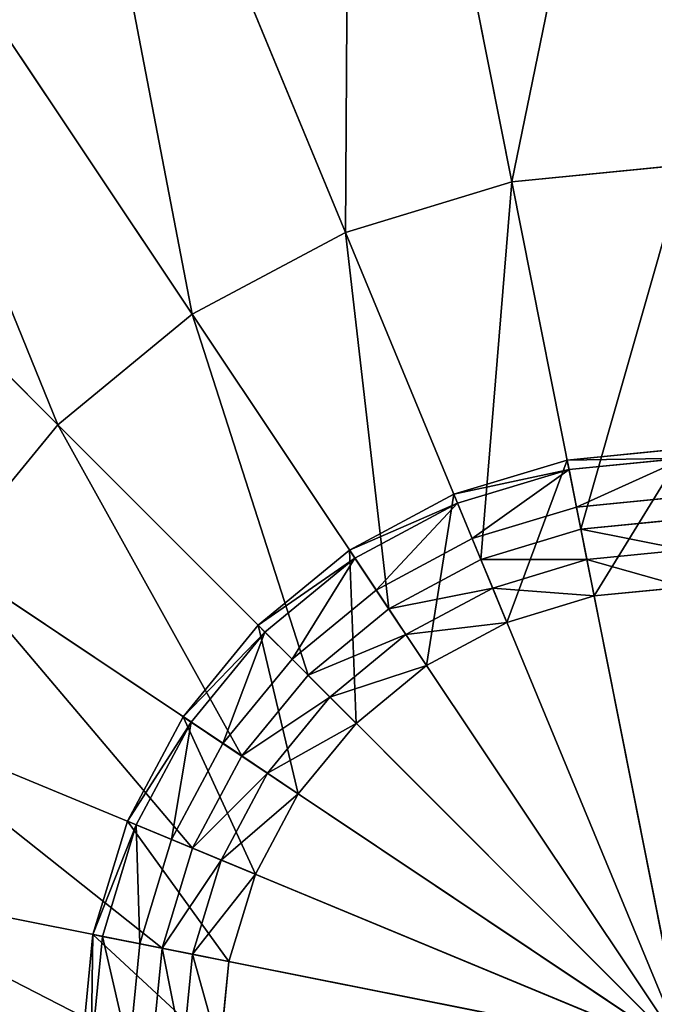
# Model space of a CAD drawing. Extents: x 0 to 35.8, y 0 to 27.5.
# Tile 236 of 256: x 28.3 to 29.2, y 9.1 to 10.6. Entities that reach past the tile are written whole.
import ezdxf

# ---------------------------------------------------------------- set-up
doc = ezdxf.new("R2010")
doc.units = 0
doc.header["$MEASUREMENT"] = 0
doc.layers.get('0').update_dxf_attribs({"color": 13, "linetype": 'CONTINUOUS'})
for name, color, linetype in [('GAS_ELEMENTS_1', 254, 'CONTINUOUS'), ('GAS_ELEMENTS_1_1', 250, 'CONTINUOUS'), ('RGM8058UC_-_BODY', 252, 'CONTINUOUS')]:
    doc.layers.add(name, color=color, linetype=linetype)

# ---------------------------------------------------------------- blocks, each defined once
blk = doc.blocks.new('RGM8658UC_TRADECAD_V06_DXF')
at = {"layer": 'GAS_ELEMENTS_1', "color": 0}
for p, q in [((28.9843, 10.3327, 6.7662), (29.0866, 9.8184, 6.7662)), ((28.9843, 10.3327, 6.7662), (29.0866, 9.8184, 6.7662)), ((28.7378, 10.2579, 6.7662), (28.9384, 9.7735, 6.7662)), ((28.7378, 10.2579, 6.7662), (28.9384, 9.7735, 6.7662)), ((28.5106, 10.1365, 6.7662), (28.8019, 9.7005, 6.7662)), ((28.5106, 10.1365, 6.7662), (28.8019, 9.7005, 6.7662)), ((28.3114, 9.973, 6.7662), (28.6822, 9.6023, 6.7662)), ((28.3114, 9.973, 6.7662), (28.6822, 9.6023, 6.7662)), ((29.0866, 9.8184, 6.7662), (29.2406, 9.8336, 6.7662)), ((29.0866, 9.8184, 6.7662), (29.2406, 9.8336, 6.7662)), ((28.9384, 9.7735, 6.7662), (29.0866, 9.8184, 6.7662)), ((28.9384, 9.7735, 6.7662), (29.0866, 9.8184, 6.7662)), ((29.0866, 9.8184, 6.7662), (29.0955, 9.7735, 6.8646)), ((29.0866, 9.8184, 6.7662), (29.0955, 9.7735, 6.8646)), ((29.0955, 9.7735, 6.8646), (29.2406, 9.7878, 6.8646)), ((29.0955, 9.7735, 6.8646), (29.2406, 9.7878, 6.8646)), ((28.148, 9.7739, 6.7662), (28.584, 9.4826, 6.7662)), ((28.148, 9.7739, 6.7662), (28.584, 9.4826, 6.7662)), ((28.8019, 9.7005, 6.7662), (28.9384, 9.7735, 6.7662)), ((28.8019, 9.7005, 6.7662), (28.9384, 9.7735, 6.7662)), ((28.9384, 9.7735, 6.7662), (28.9559, 9.7311, 6.8646)), ((28.9384, 9.7735, 6.7662), (28.9559, 9.7311, 6.8646)), ((28.9559, 9.7311, 6.8646), (29.0955, 9.7735, 6.8646)), ((28.9559, 9.7311, 6.8646), (29.0955, 9.7735, 6.8646)), ((29.0955, 9.7735, 6.8646), (29.1062, 9.7195, 7.1386)), ((29.0955, 9.7735, 6.8646), (29.1062, 9.7195, 7.1386)), ((28.8273, 9.6624, 6.8646), (28.9559, 9.7311, 6.8646)), ((28.8273, 9.6624, 6.8646), (28.9559, 9.7311, 6.8646)), ((28.9559, 9.7311, 6.8646), (28.977, 9.6803, 7.1386)), ((28.9559, 9.7311, 6.8646), (28.977, 9.6803, 7.1386)), ((28.6822, 9.6023, 6.7662), (28.8019, 9.7005, 6.7662)), ((28.6822, 9.6023, 6.7662), (28.8019, 9.7005, 6.7662)), ((28.8019, 9.7005, 6.7662), (28.8273, 9.6624, 6.8646)), ((28.8019, 9.7005, 6.7662), (28.8273, 9.6624, 6.8646)), ((28.7146, 9.5699, 6.8646), (28.8273, 9.6624, 6.8646)), ((28.7146, 9.5699, 6.8646), (28.8273, 9.6624, 6.8646)), ((28.8273, 9.6624, 6.8646), (28.8579, 9.6166, 7.1386)), ((28.8273, 9.6624, 6.8646), (28.8579, 9.6166, 7.1386)), ((28.584, 9.4826, 6.7662), (28.6822, 9.6023, 6.7662)), ((28.584, 9.4826, 6.7662), (28.6822, 9.6023, 6.7662)), ((28.6822, 9.6023, 6.7662), (28.7146, 9.5699, 6.8646)), ((28.6822, 9.6023, 6.7662), (28.7146, 9.5699, 6.8646)), ((28.622, 9.4571, 6.8646), (28.7146, 9.5699, 6.8646)), ((28.622, 9.4571, 6.8646), (28.7146, 9.5699, 6.8646)), ((28.7146, 9.5699, 6.8646), (28.7535, 9.5309, 7.1386)), ((28.7146, 9.5699, 6.8646), (28.7535, 9.5309, 7.1386)), ((28.0266, 9.5467, 6.7662), (28.511, 9.346, 6.7662)), ((28.0266, 9.5467, 6.7662), (28.511, 9.346, 6.7662)), ((28.511, 9.346, 6.7662), (28.584, 9.4826, 6.7662)), ((28.511, 9.346, 6.7662), (28.584, 9.4826, 6.7662)), ((28.584, 9.4826, 6.7662), (28.622, 9.4571, 6.8646)), ((28.584, 9.4826, 6.7662), (28.622, 9.4571, 6.8646)), ((28.5533, 9.3285, 6.8646), (28.622, 9.4571, 6.8646)), ((28.5533, 9.3285, 6.8646), (28.622, 9.4571, 6.8646)), ((28.622, 9.4571, 6.8646), (28.6678, 9.4265, 7.1386)), ((28.622, 9.4571, 6.8646), (28.6678, 9.4265, 7.1386)), ((28.466, 9.1979, 6.7662), (28.511, 9.346, 6.7662)), ((28.466, 9.1979, 6.7662), (28.511, 9.346, 6.7662)), ((28.511, 9.346, 6.7662), (28.5533, 9.3285, 6.8646)), ((28.511, 9.346, 6.7662), (28.5533, 9.3285, 6.8646)), ((28.511, 9.1889, 6.8646), (28.5533, 9.3285, 6.8646)), ((28.511, 9.1889, 6.8646), (28.5533, 9.3285, 6.8646)), ((28.5533, 9.3285, 6.8646), (28.6042, 9.3074, 7.1386)), ((28.5533, 9.3285, 6.8646), (28.6042, 9.3074, 7.1386)), ((28.466, 9.1979, 6.7662), (27.9518, 9.3002, 6.7662)), ((28.466, 9.1979, 6.7662), (27.9518, 9.3002, 6.7662)), ((28.4509, 9.0438, 6.7662), (28.466, 9.1979, 6.7662)), ((28.4509, 9.0438, 6.7662), (28.466, 9.1979, 6.7662)), ((28.511, 9.1889, 6.8646), (28.466, 9.1979, 6.7662)), ((28.511, 9.1889, 6.8646), (28.466, 9.1979, 6.7662)), ((28.4967, 9.0438, 6.8646), (28.511, 9.1889, 6.8646)), ((28.4967, 9.0438, 6.8646), (28.511, 9.1889, 6.8646)), ((28.565, 9.1782, 7.1386), (28.511, 9.1889, 6.8646)), ((28.565, 9.1782, 7.1386), (28.511, 9.1889, 6.8646))]:
    blk.add_line(p, q, dxfattribs=at)
at = {"layer": 'GAS_ELEMENTS_1_1', "color": 0}
for p, q in [((28.9843, 10.3327, 6.8996), (28.7457, 11.532, 7.2264)), ((28.9843, 10.3327, 6.8996), (28.7457, 11.532, 7.2264)), ((28.7378, 10.2579, 6.8996), (28.2698, 11.3876, 7.2264)), ((28.7378, 10.2579, 6.8996), (28.2698, 11.3876, 7.2264)), ((28.5106, 10.1365, 6.8996), (27.8312, 11.1532, 7.2264)), ((28.5106, 10.1365, 6.8996), (27.8312, 11.1532, 7.2264)), ((28.3114, 9.973, 6.8996), (27.4468, 10.8377, 7.2264)), ((28.3114, 9.973, 6.8996), (27.4468, 10.8377, 7.2264)), ((28.9843, 10.3327, 6.7662), (29.2406, 10.3579, 6.7662)), ((29.2406, 10.3579, 6.8996), (28.9843, 10.3327, 6.8996)), ((28.9843, 10.3327, 6.7662), (29.2406, 10.3579, 6.7662)), ((29.2406, 10.3579, 6.8996), (28.9843, 10.3327, 6.8996)), ((28.7378, 10.2579, 6.7662), (28.9843, 10.3327, 6.7662)), ((28.9843, 10.3327, 6.8996), (28.7378, 10.2579, 6.8996)), ((28.7378, 10.2579, 6.7662), (28.9843, 10.3327, 6.7662)), ((28.9843, 10.3327, 6.8996), (28.7378, 10.2579, 6.8996)), ((28.9843, 10.3327, 6.7662), (28.9843, 10.3327, 6.8996)), ((28.9843, 10.3327, 6.7662), (28.9843, 10.3327, 6.8996)), ((28.5106, 10.1365, 6.7662), (28.7378, 10.2579, 6.7662)), ((28.7378, 10.2579, 6.8996), (28.5106, 10.1365, 6.8996)), ((28.5106, 10.1365, 6.7662), (28.7378, 10.2579, 6.7662)), ((28.7378, 10.2579, 6.8996), (28.5106, 10.1365, 6.8996)), ((28.7378, 10.2579, 6.7662), (28.7378, 10.2579, 6.8996)), ((28.7378, 10.2579, 6.7662), (28.7378, 10.2579, 6.8996)), ((28.3114, 9.973, 6.7662), (28.5106, 10.1365, 6.7662)), ((28.5106, 10.1365, 6.8996), (28.3114, 9.973, 6.8996)), ((28.3114, 9.973, 6.7662), (28.5106, 10.1365, 6.7662)), ((28.5106, 10.1365, 6.8996), (28.3114, 9.973, 6.8996)), ((28.5106, 10.1365, 6.7662), (28.5106, 10.1365, 6.8996)), ((28.5106, 10.1365, 6.7662), (28.5106, 10.1365, 6.8996)), ((28.148, 9.7739, 6.7662), (28.3114, 9.973, 6.7662)), ((28.3114, 9.973, 6.8996), (28.148, 9.7739, 6.8996)), ((28.148, 9.7739, 6.7662), (28.3114, 9.973, 6.7662)), ((28.3114, 9.973, 6.8996), (28.148, 9.7739, 6.8996)), ((28.3114, 9.973, 6.7662), (28.3114, 9.973, 6.8996)), ((28.3114, 9.973, 6.7662), (28.3114, 9.973, 6.8996)), ((29.2406, 9.938, 7.1386), (29.0662, 9.9208, 7.1386)), ((29.2406, 9.938, 7.1717), (29.0662, 9.9208, 7.1717)), ((29.2406, 9.938, 7.1386), (29.0662, 9.9208, 7.1386)), ((29.2406, 9.938, 7.1717), (29.0662, 9.9208, 7.1717)), ((29.0662, 9.9208, 7.1386), (28.8984, 9.87, 7.1386)), ((29.0662, 9.9208, 7.1717), (28.8984, 9.87, 7.1717)), ((29.0662, 9.9208, 7.1386), (28.8984, 9.87, 7.1386)), ((29.0662, 9.9208, 7.1717), (28.8984, 9.87, 7.1717)), ((29.0662, 9.9208, 7.1386), (29.1062, 9.7195, 7.1386)), ((29.0662, 9.9208, 7.1386), (29.1062, 9.7195, 7.1386)), ((29.0662, 9.9208, 7.1717), (29.0662, 9.9208, 7.1386)), ((29.0662, 9.9208, 7.1717), (29.0662, 9.9208, 7.1386)), ((29.069, 9.9068, 7.2045), (29.0662, 9.9208, 7.1717)), ((29.069, 9.9068, 7.2045), (29.0662, 9.9208, 7.1717)), ((29.2406, 9.9237, 7.2045), (29.069, 9.9068, 7.2045)), ((29.2406, 9.9237, 7.2045), (29.069, 9.9068, 7.2045)), ((29.069, 9.9068, 7.2045), (28.9039, 9.8567, 7.2045)), ((29.069, 9.9068, 7.2045), (28.9039, 9.8567, 7.2045)), ((29.08, 9.8512, 7.245), (29.069, 9.9068, 7.2045)), ((29.08, 9.8512, 7.245), (29.069, 9.9068, 7.2045)), ((28.8984, 9.87, 7.1386), (28.7438, 9.7873, 7.1386)), ((28.8984, 9.87, 7.1717), (28.7438, 9.7873, 7.1717)), ((28.8984, 9.87, 7.1386), (28.7438, 9.7873, 7.1386)), ((28.8984, 9.87, 7.1717), (28.7438, 9.7873, 7.1717)), ((28.8984, 9.87, 7.1386), (28.977, 9.6803, 7.1386)), ((28.8984, 9.87, 7.1386), (28.977, 9.6803, 7.1386)), ((28.8984, 9.87, 7.1717), (28.8984, 9.87, 7.1386)), ((28.8984, 9.87, 7.1717), (28.8984, 9.87, 7.1386)), ((28.9039, 9.8567, 7.2045), (28.8984, 9.87, 7.1717)), ((28.9039, 9.8567, 7.2045), (28.8984, 9.87, 7.1717)), ((28.9039, 9.8567, 7.2045), (28.7518, 9.7754, 7.2045)), ((28.9039, 9.8567, 7.2045), (28.7518, 9.7754, 7.2045)), ((28.9256, 9.8044, 7.245), (28.9039, 9.8567, 7.2045)), ((28.9256, 9.8044, 7.245), (28.9039, 9.8567, 7.2045)), ((29.2406, 9.867, 7.245), (29.08, 9.8512, 7.245)), ((29.2406, 9.867, 7.245), (29.08, 9.8512, 7.245)), ((29.08, 9.8512, 7.245), (28.9256, 9.8044, 7.245)), ((29.08, 9.8512, 7.245), (28.9256, 9.8044, 7.245)), ((29.08, 9.8512, 7.245), (29.2406, 9.0438, 7.245)), ((29.08, 9.8512, 7.245), (29.2406, 9.0438, 7.245)), ((28.9256, 9.8044, 7.245), (28.7833, 9.7283, 7.245)), ((28.9256, 9.8044, 7.245), (28.7833, 9.7283, 7.245)), ((28.9256, 9.8044, 7.245), (29.2406, 9.0438, 7.245)), ((28.9256, 9.8044, 7.245), (29.2406, 9.0438, 7.245)), ((28.7438, 9.7873, 7.1386), (28.6083, 9.6761, 7.1386)), ((28.7438, 9.7873, 7.1717), (28.6083, 9.6761, 7.1717)), ((28.7438, 9.7873, 7.1386), (28.6083, 9.6761, 7.1386)), ((28.7438, 9.7873, 7.1717), (28.6083, 9.6761, 7.1717)), ((28.7438, 9.7873, 7.1386), (28.8579, 9.6166, 7.1386)), ((28.7438, 9.7873, 7.1386), (28.8579, 9.6166, 7.1386)), ((28.7438, 9.7873, 7.1717), (28.7438, 9.7873, 7.1386)), ((28.7438, 9.7873, 7.1717), (28.7438, 9.7873, 7.1386)), ((28.7518, 9.7754, 7.2045), (28.7438, 9.7873, 7.1717)), ((28.7518, 9.7754, 7.2045), (28.7438, 9.7873, 7.1717)), ((28.7518, 9.7754, 7.2045), (28.6184, 9.666, 7.2045)), ((28.7518, 9.7754, 7.2045), (28.6184, 9.666, 7.2045)), ((28.7833, 9.7283, 7.245), (28.7518, 9.7754, 7.2045)), ((28.7833, 9.7283, 7.245), (28.7518, 9.7754, 7.2045)), ((28.7833, 9.7283, 7.245), (28.6585, 9.6259, 7.245)), ((28.7833, 9.7283, 7.245), (28.6585, 9.6259, 7.245)), ((28.7833, 9.7283, 7.245), (29.2406, 9.0438, 7.245)), ((28.7833, 9.7283, 7.245), (29.2406, 9.0438, 7.245)), ((29.2406, 9.7327, 7.1386), (29.1062, 9.7195, 7.1386)), ((29.2406, 9.7327, 7.1386), (29.1062, 9.7195, 7.1386)), ((29.1062, 9.7195, 7.1386), (28.977, 9.6803, 7.1386)), ((29.1062, 9.7195, 7.1386), (28.977, 9.6803, 7.1386)), ((28.977, 9.6803, 7.1386), (28.8579, 9.6166, 7.1386)), ((28.977, 9.6803, 7.1386), (28.8579, 9.6166, 7.1386)), ((28.6083, 9.6761, 7.1386), (28.4971, 9.5406, 7.1386)), ((28.6083, 9.6761, 7.1717), (28.4971, 9.5406, 7.1717)), ((28.6083, 9.6761, 7.1386), (28.4971, 9.5406, 7.1386)), ((28.6083, 9.6761, 7.1717), (28.4971, 9.5406, 7.1717)), ((28.6184, 9.666, 7.2045), (28.509, 9.5327, 7.2045)), ((28.6184, 9.666, 7.2045), (28.509, 9.5327, 7.2045)), ((28.6083, 9.6761, 7.1386), (28.7535, 9.5309, 7.1386)), ((28.6083, 9.6761, 7.1386), (28.7535, 9.5309, 7.1386)), ((28.6083, 9.6761, 7.1717), (28.6083, 9.6761, 7.1386)), ((28.6083, 9.6761, 7.1717), (28.6083, 9.6761, 7.1386)), ((28.6184, 9.666, 7.2045), (28.6083, 9.6761, 7.1717)), ((28.6184, 9.666, 7.2045), (28.6083, 9.6761, 7.1717)), ((28.6585, 9.6259, 7.245), (28.6184, 9.666, 7.2045)), ((28.6585, 9.6259, 7.245), (28.6184, 9.666, 7.2045)), ((28.6585, 9.6259, 7.245), (28.5561, 9.5012, 7.245)), ((28.6585, 9.6259, 7.245), (28.5561, 9.5012, 7.245)), ((28.6585, 9.6259, 7.245), (29.2406, 9.0438, 7.245)), ((28.6585, 9.6259, 7.245), (29.2406, 9.0438, 7.245)), ((28.8579, 9.6166, 7.1386), (28.7535, 9.5309, 7.1386)), ((28.8579, 9.6166, 7.1386), (28.7535, 9.5309, 7.1386)), ((28.4971, 9.5406, 7.1386), (28.4145, 9.386, 7.1386)), ((28.4971, 9.5406, 7.1717), (28.4145, 9.386, 7.1717)), ((28.4971, 9.5406, 7.1386), (28.4145, 9.386, 7.1386)), ((28.4971, 9.5406, 7.1717), (28.4145, 9.386, 7.1717)), ((28.4971, 9.5406, 7.1386), (28.6678, 9.4265, 7.1386)), ((28.4971, 9.5406, 7.1386), (28.6678, 9.4265, 7.1386)), ((28.4971, 9.5406, 7.1717), (28.4971, 9.5406, 7.1386)), ((28.4971, 9.5406, 7.1717), (28.4971, 9.5406, 7.1386)), ((28.509, 9.5327, 7.2045), (28.4971, 9.5406, 7.1717)), ((28.509, 9.5327, 7.2045), (28.4971, 9.5406, 7.1717)), ((28.509, 9.5327, 7.2045), (28.4277, 9.3805, 7.2045)), ((28.509, 9.5327, 7.2045), (28.4277, 9.3805, 7.2045)), ((28.5561, 9.5012, 7.245), (28.509, 9.5327, 7.2045)), ((28.5561, 9.5012, 7.245), (28.509, 9.5327, 7.2045)), ((28.7535, 9.5309, 7.1386), (28.6678, 9.4265, 7.1386)), ((28.7535, 9.5309, 7.1386), (28.6678, 9.4265, 7.1386)), ((28.5561, 9.5012, 7.245), (28.4801, 9.3588, 7.245)), ((28.5561, 9.5012, 7.245), (28.4801, 9.3588, 7.245)), ((28.5561, 9.5012, 7.245), (29.2406, 9.0438, 7.245)), ((28.5561, 9.5012, 7.245), (29.2406, 9.0438, 7.245)), ((28.6678, 9.4265, 7.1386), (28.6042, 9.3074, 7.1386)), ((28.6678, 9.4265, 7.1386), (28.6042, 9.3074, 7.1386)), ((28.4145, 9.386, 7.1386), (28.3636, 9.2183, 7.1386)), ((28.4145, 9.386, 7.1717), (28.3636, 9.2183, 7.1717)), ((28.4145, 9.386, 7.1386), (28.3636, 9.2183, 7.1386)), ((28.4145, 9.386, 7.1717), (28.3636, 9.2183, 7.1717)), ((28.4277, 9.3805, 7.2045), (28.3776, 9.2155, 7.2045)), ((28.4277, 9.3805, 7.2045), (28.3776, 9.2155, 7.2045)), ((28.4145, 9.386, 7.1386), (28.6042, 9.3074, 7.1386)), ((28.4145, 9.386, 7.1386), (28.6042, 9.3074, 7.1386)), ((28.4145, 9.386, 7.1717), (28.4145, 9.386, 7.1386)), ((28.4145, 9.386, 7.1717), (28.4145, 9.386, 7.1386)), ((28.4277, 9.3805, 7.2045), (28.4145, 9.386, 7.1717)), ((28.4277, 9.3805, 7.2045), (28.4145, 9.386, 7.1717)), ((28.4801, 9.3588, 7.245), (28.4277, 9.3805, 7.2045)), ((28.4801, 9.3588, 7.245), (28.4277, 9.3805, 7.2045)), ((28.4801, 9.3588, 7.245), (28.4332, 9.2044, 7.245)), ((28.4801, 9.3588, 7.245), (28.4332, 9.2044, 7.245)), ((28.4801, 9.3588, 7.245), (29.2406, 9.0438, 7.245)), ((28.4801, 9.3588, 7.245), (29.2406, 9.0438, 7.245)), ((28.6042, 9.3074, 7.1386), (28.565, 9.1782, 7.1386)), ((28.6042, 9.3074, 7.1386), (28.565, 9.1782, 7.1386)), ((28.3636, 9.2183, 7.1386), (28.3464, 9.0438, 7.1386)), ((28.3636, 9.2183, 7.1717), (28.3464, 9.0438, 7.1717)), ((28.3636, 9.2183, 7.1386), (28.3464, 9.0438, 7.1386)), ((28.3636, 9.2183, 7.1717), (28.3464, 9.0438, 7.1717)), ((28.3776, 9.2155, 7.2045), (28.3607, 9.0438, 7.2045)), ((28.3776, 9.2155, 7.2045), (28.3607, 9.0438, 7.2045)), ((28.565, 9.1782, 7.1386), (28.3636, 9.2183, 7.1386)), ((28.565, 9.1782, 7.1386), (28.3636, 9.2183, 7.1386)), ((28.3636, 9.2183, 7.1386), (28.3636, 9.2183, 7.1717)), ((28.3636, 9.2183, 7.1386), (28.3636, 9.2183, 7.1717)), ((28.3636, 9.2183, 7.1717), (28.3776, 9.2155, 7.2045)), ((28.3636, 9.2183, 7.1717), (28.3776, 9.2155, 7.2045)), ((28.3776, 9.2155, 7.2045), (28.4332, 9.2044, 7.245)), ((28.3776, 9.2155, 7.2045), (28.4332, 9.2044, 7.245)), ((28.4174, 9.0438, 7.245), (28.4332, 9.2044, 7.245)), ((28.4174, 9.0438, 7.245), (28.4332, 9.2044, 7.245)), ((28.4332, 9.2044, 7.245), (29.2406, 9.0438, 7.245)), ((28.4332, 9.2044, 7.245), (29.2406, 9.0438, 7.245)), ((28.565, 9.1782, 7.1386), (28.5517, 9.0438, 7.1386)), ((28.565, 9.1782, 7.1386), (28.5517, 9.0438, 7.1386))]:
    blk.add_line(p, q, dxfattribs=at)
at = {"layer": 'GAS_ELEMENTS_1', "color": 254}
mesh = blk.add_polyface(dxfattribs=at)
corners = [(29.2406, 10.3579, 6.7662), (29.0866, 9.8184, 6.7662), (28.9843, 10.3327, 6.7662), (29.2406, 9.8336, 6.7662)]
mesh.append_faces([[corners[k] for k in face] for face in [(0, 1, 2), (1, 0, 3)]], dxfattribs={"vtx0": -1, "color": 254})
mesh = blk.add_polyface(dxfattribs=at)
corners = [(28.9843, 10.3327, 6.7662), (28.9384, 9.7735, 6.7662), (28.7378, 10.2579, 6.7662), (29.0866, 9.8184, 6.7662)]
mesh.append_faces([[corners[k] for k in face] for face in [(0, 1, 2), (1, 0, 3)]], dxfattribs={"vtx0": -1, "color": 254})
mesh = blk.add_polyface(dxfattribs=at)
corners = [(28.7378, 10.2579, 6.7662), (28.8019, 9.7005, 6.7662), (28.5106, 10.1365, 6.7662), (28.9384, 9.7735, 6.7662)]
mesh.append_faces([[corners[k] for k in face] for face in [(0, 1, 2), (1, 0, 3)]], dxfattribs={"vtx0": -1, "color": 254})
mesh = blk.add_polyface(dxfattribs=at)
corners = [(28.5106, 10.1365, 6.7662), (28.6822, 9.6023, 6.7662), (28.3114, 9.973, 6.7662), (28.8019, 9.7005, 6.7662)]
mesh.append_faces([[corners[k] for k in face] for face in [(0, 1, 2), (1, 0, 3)]], dxfattribs={"vtx0": -1, "color": 254})
mesh = blk.add_polyface(dxfattribs=at)
corners = [(28.3114, 9.973, 6.7662), (28.584, 9.4826, 6.7662), (28.148, 9.7739, 6.7662), (28.6822, 9.6023, 6.7662)]
mesh.append_faces([[corners[k] for k in face] for face in [(0, 1, 2), (1, 0, 3)]], dxfattribs={"vtx0": -1, "color": 254})
mesh = blk.add_polyface(dxfattribs=at)
corners = [(29.2406, 9.7878, 6.8646), (29.0866, 9.8184, 6.7662), (29.2406, 9.8336, 6.7662), (29.0955, 9.7735, 6.8646)]
mesh.append_faces([[corners[k] for k in face] for face in [(0, 1, 2), (1, 0, 3)]], dxfattribs={"vtx0": -1, "color": 254})
mesh = blk.add_polyface(dxfattribs=at)
corners = [(29.0955, 9.7735, 6.8646), (28.9384, 9.7735, 6.7662), (29.0866, 9.8184, 6.7662), (28.9559, 9.7311, 6.8646)]
mesh.append_faces([[corners[k] for k in face] for face in [(0, 1, 2), (1, 0, 3)]], dxfattribs={"vtx0": -1, "color": 254})
mesh = blk.add_polyface(dxfattribs=at)
corners = [(29.2406, 9.7327, 7.1386), (29.0955, 9.7735, 6.8646), (29.2406, 9.7878, 6.8646), (29.1062, 9.7195, 7.1386)]
mesh.append_faces([[corners[k] for k in face] for face in [(0, 1, 2), (1, 0, 3)]], dxfattribs={"vtx0": -1, "color": 254})
mesh = blk.add_polyface(dxfattribs=at)
corners = [(28.148, 9.7739, 6.7662), (28.511, 9.346, 6.7662), (28.0266, 9.5467, 6.7662), (28.584, 9.4826, 6.7662)]
mesh.append_faces([[corners[k] for k in face] for face in [(0, 1, 2), (1, 0, 3)]], dxfattribs={"vtx0": -1, "color": 254})
mesh = blk.add_polyface(dxfattribs=at)
corners = [(28.9559, 9.7311, 6.8646), (28.8019, 9.7005, 6.7662), (28.9384, 9.7735, 6.7662), (28.8273, 9.6624, 6.8646)]
mesh.append_faces([[corners[k] for k in face] for face in [(0, 1, 2), (1, 0, 3)]], dxfattribs={"vtx0": -1, "color": 254})
mesh = blk.add_polyface(dxfattribs=at)
corners = [(29.1062, 9.7195, 7.1386), (28.9559, 9.7311, 6.8646), (29.0955, 9.7735, 6.8646), (28.977, 9.6803, 7.1386)]
mesh.append_faces([[corners[k] for k in face] for face in [(0, 1, 2), (1, 0, 3)]], dxfattribs={"vtx0": -1, "color": 254})
mesh = blk.add_polyface(dxfattribs=at)
corners = [(28.977, 9.6803, 7.1386), (28.8273, 9.6624, 6.8646), (28.9559, 9.7311, 6.8646), (28.8579, 9.6166, 7.1386)]
mesh.append_faces([[corners[k] for k in face] for face in [(0, 1, 2), (1, 0, 3)]], dxfattribs={"vtx0": -1, "color": 254})
mesh = blk.add_polyface(dxfattribs=at)
corners = [(28.8273, 9.6624, 6.8646), (28.6822, 9.6023, 6.7662), (28.8019, 9.7005, 6.7662), (28.7146, 9.5699, 6.8646)]
mesh.append_faces([[corners[k] for k in face] for face in [(0, 1, 2), (1, 0, 3)]], dxfattribs={"vtx0": -1, "color": 254})
mesh = blk.add_polyface(dxfattribs=at)
corners = [(28.8579, 9.6166, 7.1386), (28.7146, 9.5699, 6.8646), (28.8273, 9.6624, 6.8646), (28.7535, 9.5309, 7.1386)]
mesh.append_faces([[corners[k] for k in face] for face in [(0, 1, 2), (1, 0, 3)]], dxfattribs={"vtx0": -1, "color": 254})
mesh = blk.add_polyface(dxfattribs=at)
corners = [(28.584, 9.4826, 6.7662), (28.7146, 9.5699, 6.8646), (28.622, 9.4571, 6.8646), (28.6822, 9.6023, 6.7662)]
mesh.append_faces([[corners[k] for k in face] for face in [(0, 1, 2), (1, 0, 3)]], dxfattribs={"vtx0": -1, "color": 254})
mesh = blk.add_polyface(dxfattribs=at)
corners = [(28.622, 9.4571, 6.8646), (28.7535, 9.5309, 7.1386), (28.6678, 9.4265, 7.1386), (28.7146, 9.5699, 6.8646)]
mesh.append_faces([[corners[k] for k in face] for face in [(0, 1, 2), (1, 0, 3)]], dxfattribs={"vtx0": -1, "color": 254})
mesh = blk.add_polyface(dxfattribs=at)
corners = [(28.0266, 9.5467, 6.7662), (28.466, 9.1979, 6.7662), (27.9518, 9.3002, 6.7662), (28.511, 9.346, 6.7662)]
mesh.append_faces([[corners[k] for k in face] for face in [(0, 1, 2), (1, 0, 3)]], dxfattribs={"vtx0": -1, "color": 254})
mesh = blk.add_polyface(dxfattribs=at)
corners = [(28.511, 9.346, 6.7662), (28.622, 9.4571, 6.8646), (28.5533, 9.3285, 6.8646), (28.584, 9.4826, 6.7662)]
mesh.append_faces([[corners[k] for k in face] for face in [(0, 1, 2), (1, 0, 3)]], dxfattribs={"vtx0": -1, "color": 254})
mesh = blk.add_polyface(dxfattribs=at)
corners = [(28.5533, 9.3285, 6.8646), (28.6678, 9.4265, 7.1386), (28.6042, 9.3074, 7.1386), (28.622, 9.4571, 6.8646)]
mesh.append_faces([[corners[k] for k in face] for face in [(0, 1, 2), (1, 0, 3)]], dxfattribs={"vtx0": -1, "color": 254})
mesh = blk.add_polyface(dxfattribs=at)
corners = [(28.466, 9.1979, 6.7662), (28.5533, 9.3285, 6.8646), (28.511, 9.1889, 6.8646), (28.511, 9.346, 6.7662)]
mesh.append_faces([[corners[k] for k in face] for face in [(0, 1, 2), (1, 0, 3)]], dxfattribs={"vtx0": -1, "color": 254})
mesh = blk.add_polyface(dxfattribs=at)
corners = [(28.511, 9.1889, 6.8646), (28.6042, 9.3074, 7.1386), (28.565, 9.1782, 7.1386), (28.5533, 9.3285, 6.8646)]
mesh.append_faces([[corners[k] for k in face] for face in [(0, 1, 2), (1, 0, 3)]], dxfattribs={"vtx0": -1, "color": 254})
mesh = blk.add_polyface(dxfattribs=at)
corners = [(27.9518, 9.3002, 6.7662), (28.4509, 9.0438, 6.7662), (27.9265, 9.0438, 6.7662), (28.466, 9.1979, 6.7662)]
mesh.append_faces([[corners[k] for k in face] for face in [(0, 1, 2), (1, 0, 3)]], dxfattribs={"vtx0": -1, "color": 254})
mesh = blk.add_polyface(dxfattribs=at)
corners = [(28.466, 9.1979, 6.7662), (28.4967, 9.0438, 6.8646), (28.4509, 9.0438, 6.7662), (28.511, 9.1889, 6.8646)]
mesh.append_faces([[corners[k] for k in face] for face in [(0, 1, 2), (1, 0, 3)]], dxfattribs={"vtx0": -1, "color": 254})
mesh = blk.add_polyface(dxfattribs=at)
corners = [(28.511, 9.1889, 6.8646), (28.5517, 9.0438, 7.1386), (28.4967, 9.0438, 6.8646), (28.565, 9.1782, 7.1386)]
mesh.append_faces([[corners[k] for k in face] for face in [(0, 1, 2), (1, 0, 3)]], dxfattribs={"vtx0": -1, "color": 254})
at = {"layer": 'GAS_ELEMENTS_1_1', "color": 250}
mesh = blk.add_polyface(dxfattribs=at)
corners = [(29.2406, 11.5807, 7.2264), (28.9843, 10.3327, 6.8996), (28.7457, 11.532, 7.2264), (29.2406, 10.3579, 6.8996)]
mesh.append_faces([[corners[k] for k in face] for face in [(0, 1, 2), (1, 0, 3)]], dxfattribs={"vtx0": -1, "color": 250})
mesh = blk.add_polyface(dxfattribs=at)
corners = [(28.7457, 11.532, 7.2264), (28.7378, 10.2579, 6.8996), (28.2698, 11.3876, 7.2264), (28.9843, 10.3327, 6.8996)]
mesh.append_faces([[corners[k] for k in face] for face in [(0, 1, 2), (1, 0, 3)]], dxfattribs={"vtx0": -1, "color": 250})
mesh = blk.add_polyface(dxfattribs=at)
corners = [(28.2698, 11.3876, 7.2264), (28.5106, 10.1365, 6.8996), (27.8312, 11.1532, 7.2264), (28.7378, 10.2579, 6.8996)]
mesh.append_faces([[corners[k] for k in face] for face in [(0, 1, 2), (1, 0, 3)]], dxfattribs={"vtx0": -1, "color": 250})
mesh = blk.add_polyface(dxfattribs=at)
corners = [(27.8312, 11.1532, 7.2264), (28.3114, 9.973, 6.8996), (27.4468, 10.8377, 7.2264), (28.5106, 10.1365, 6.8996)]
mesh.append_faces([[corners[k] for k in face] for face in [(0, 1, 2), (1, 0, 3)]], dxfattribs={"vtx0": -1, "color": 250})
mesh = blk.add_polyface(dxfattribs=at)
corners = [(27.4468, 10.8377, 7.2264), (28.148, 9.7739, 6.8996), (27.1313, 10.4532, 7.2264), (28.3114, 9.973, 6.8996)]
mesh.append_faces([[corners[k] for k in face] for face in [(0, 1, 2), (1, 0, 3)]], dxfattribs={"vtx0": -1, "color": 250})
mesh = blk.add_polyface(dxfattribs=at)
corners = [(28.9843, 10.3327, 6.8996), (29.2406, 10.3579, 6.7662), (28.9843, 10.3327, 6.7662), (29.2406, 10.3579, 6.8996)]
mesh.append_faces([[corners[k] for k in face] for face in [(0, 1, 2), (1, 0, 3)]], dxfattribs={"vtx0": -1, "color": 250})
mesh = blk.add_polyface(dxfattribs=at)
corners = [(28.7378, 10.2579, 6.8996), (28.9843, 10.3327, 6.7662), (28.7378, 10.2579, 6.7662), (28.9843, 10.3327, 6.8996)]
mesh.append_faces([[corners[k] for k in face] for face in [(0, 1, 2), (1, 0, 3)]], dxfattribs={"vtx0": -1, "color": 250})
mesh = blk.add_polyface(dxfattribs=at)
corners = [(28.5106, 10.1365, 6.8996), (28.7378, 10.2579, 6.7662), (28.5106, 10.1365, 6.7662), (28.7378, 10.2579, 6.8996)]
mesh.append_faces([[corners[k] for k in face] for face in [(0, 1, 2), (1, 0, 3)]], dxfattribs={"vtx0": -1, "color": 250})
mesh = blk.add_polyface(dxfattribs=at)
corners = [(28.3114, 9.973, 6.8996), (28.5106, 10.1365, 6.7662), (28.3114, 9.973, 6.7662), (28.5106, 10.1365, 6.8996)]
mesh.append_faces([[corners[k] for k in face] for face in [(0, 1, 2), (1, 0, 3)]], dxfattribs={"vtx0": -1, "color": 250})
mesh = blk.add_polyface(dxfattribs=at)
corners = [(28.3114, 9.973, 6.8996), (28.148, 9.7739, 6.7662), (28.148, 9.7739, 6.8996), (28.3114, 9.973, 6.7662)]
mesh.append_faces([[corners[k] for k in face] for face in [(0, 1, 2), (1, 0, 3)]], dxfattribs={"vtx0": -1, "color": 250})
mesh = blk.add_polyface(dxfattribs=at)
corners = [(29.1062, 9.7195, 7.1386), (29.2406, 9.938, 7.1386), (29.0662, 9.9208, 7.1386), (29.2406, 9.7327, 7.1386)]
mesh.append_faces([[corners[k] for k in face] for face in [(0, 1, 2), (1, 0, 3)]], dxfattribs={"vtx0": -1, "color": 250})
mesh = blk.add_polyface(dxfattribs=at)
corners = [(29.2406, 9.938, 7.1717), (29.0662, 9.9208, 7.1386), (29.2406, 9.938, 7.1386), (29.0662, 9.9208, 7.1717)]
mesh.append_faces([[corners[k] for k in face] for face in [(0, 1, 2), (1, 0, 3)]], dxfattribs={"vtx0": -1, "color": 250})
mesh = blk.add_polyface(dxfattribs=at)
corners = [(29.2406, 9.9237, 7.2045), (29.0662, 9.9208, 7.1717), (29.2406, 9.938, 7.1717), (29.069, 9.9068, 7.2045)]
mesh.append_faces([[corners[k] for k in face] for face in [(0, 1, 2), (1, 0, 3)]], dxfattribs={"vtx0": -1, "color": 250})
mesh = blk.add_polyface(dxfattribs=at)
corners = [(28.977, 9.6803, 7.1386), (29.0662, 9.9208, 7.1386), (28.8984, 9.87, 7.1386), (29.1062, 9.7195, 7.1386)]
mesh.append_faces([[corners[k] for k in face] for face in [(0, 1, 2), (1, 0, 3)]], dxfattribs={"vtx0": -1, "color": 250})
mesh = blk.add_polyface(dxfattribs=at)
corners = [(29.0662, 9.9208, 7.1717), (28.8984, 9.87, 7.1386), (29.0662, 9.9208, 7.1386), (28.8984, 9.87, 7.1717)]
mesh.append_faces([[corners[k] for k in face] for face in [(0, 1, 2), (1, 0, 3)]], dxfattribs={"vtx0": -1, "color": 250})
mesh = blk.add_polyface(dxfattribs=at)
corners = [(29.069, 9.9068, 7.2045), (28.8984, 9.87, 7.1717), (29.0662, 9.9208, 7.1717), (28.9039, 9.8567, 7.2045)]
mesh.append_faces([[corners[k] for k in face] for face in [(0, 1, 2), (1, 0, 3)]], dxfattribs={"vtx0": -1, "color": 250})
mesh = blk.add_polyface(dxfattribs=at)
corners = [(29.2406, 9.9237, 7.2045), (29.08, 9.8512, 7.245), (29.069, 9.9068, 7.2045), (29.2406, 9.867, 7.245)]
mesh.append_faces([[corners[k] for k in face] for face in [(0, 1, 2), (1, 0, 3)]], dxfattribs={"vtx0": -1, "color": 250})
mesh = blk.add_polyface(dxfattribs=at)
corners = [(29.069, 9.9068, 7.2045), (28.9256, 9.8044, 7.245), (28.9039, 9.8567, 7.2045), (29.08, 9.8512, 7.245)]
mesh.append_faces([[corners[k] for k in face] for face in [(0, 1, 2), (1, 0, 3)]], dxfattribs={"vtx0": -1, "color": 250})
mesh = blk.add_polyface(dxfattribs=at)
corners = [(28.8579, 9.6166, 7.1386), (28.8984, 9.87, 7.1386), (28.7438, 9.7873, 7.1386), (28.977, 9.6803, 7.1386)]
mesh.append_faces([[corners[k] for k in face] for face in [(0, 1, 2), (1, 0, 3)]], dxfattribs={"vtx0": -1, "color": 250})
mesh = blk.add_polyface(dxfattribs=at)
corners = [(28.8984, 9.87, 7.1717), (28.7438, 9.7873, 7.1386), (28.8984, 9.87, 7.1386), (28.7438, 9.7873, 7.1717)]
mesh.append_faces([[corners[k] for k in face] for face in [(0, 1, 2), (1, 0, 3)]], dxfattribs={"vtx0": -1, "color": 250})
mesh = blk.add_polyface(dxfattribs=at)
corners = [(28.9039, 9.8567, 7.2045), (28.7438, 9.7873, 7.1717), (28.8984, 9.87, 7.1717), (28.7518, 9.7754, 7.2045)]
mesh.append_faces([[corners[k] for k in face] for face in [(0, 1, 2), (1, 0, 3)]], dxfattribs={"vtx0": -1, "color": 250})
mesh = blk.add_polyface(dxfattribs=at)
corners = [(28.9039, 9.8567, 7.2045), (28.7833, 9.7283, 7.245), (28.7518, 9.7754, 7.2045), (28.9256, 9.8044, 7.245)]
mesh.append_faces([[corners[k] for k in face] for face in [(0, 1, 2), (1, 0, 3)]], dxfattribs={"vtx0": -1, "color": 250})
mesh = blk.add_polyface(dxfattribs=at)
corners = [(29.2406, 9.0438, 7.245), (29.08, 9.8512, 7.245), (29.2406, 9.867, 7.245)]
mesh.append_faces([[corners[k] for k in face] for face in [(0, 1, 2)]], dxfattribs={"color": 250})
mesh = blk.add_polyface(dxfattribs=at)
corners = [(29.2406, 9.0438, 7.245), (28.9256, 9.8044, 7.245), (29.08, 9.8512, 7.245)]
mesh.append_faces([[corners[k] for k in face] for face in [(0, 1, 2)]], dxfattribs={"color": 250})
mesh = blk.add_polyface(dxfattribs=at)
corners = [(29.2406, 9.0438, 7.245), (28.7833, 9.7283, 7.245), (28.9256, 9.8044, 7.245)]
mesh.append_faces([[corners[k] for k in face] for face in [(0, 1, 2)]], dxfattribs={"color": 250})
mesh = blk.add_polyface(dxfattribs=at)
corners = [(28.7535, 9.5309, 7.1386), (28.7438, 9.7873, 7.1386), (28.6083, 9.6761, 7.1386), (28.8579, 9.6166, 7.1386)]
mesh.append_faces([[corners[k] for k in face] for face in [(0, 1, 2), (1, 0, 3)]], dxfattribs={"vtx0": -1, "color": 250})
mesh = blk.add_polyface(dxfattribs=at)
corners = [(28.7438, 9.7873, 7.1717), (28.6083, 9.6761, 7.1386), (28.7438, 9.7873, 7.1386), (28.6083, 9.6761, 7.1717)]
mesh.append_faces([[corners[k] for k in face] for face in [(0, 1, 2), (1, 0, 3)]], dxfattribs={"vtx0": -1, "color": 250})
mesh = blk.add_polyface(dxfattribs=at)
corners = [(28.7518, 9.7754, 7.2045), (28.6083, 9.6761, 7.1717), (28.7438, 9.7873, 7.1717), (28.6184, 9.666, 7.2045)]
mesh.append_faces([[corners[k] for k in face] for face in [(0, 1, 2), (1, 0, 3)]], dxfattribs={"vtx0": -1, "color": 250})
mesh = blk.add_polyface(dxfattribs=at)
corners = [(28.7518, 9.7754, 7.2045), (28.6585, 9.6259, 7.245), (28.6184, 9.666, 7.2045), (28.7833, 9.7283, 7.245)]
mesh.append_faces([[corners[k] for k in face] for face in [(0, 1, 2), (1, 0, 3)]], dxfattribs={"vtx0": -1, "color": 250})
mesh = blk.add_polyface(dxfattribs=at)
corners = [(29.2406, 9.0438, 7.245), (28.6585, 9.6259, 7.245), (28.7833, 9.7283, 7.245)]
mesh.append_faces([[corners[k] for k in face] for face in [(0, 1, 2)]], dxfattribs={"color": 250})
mesh = blk.add_polyface(dxfattribs=at)
corners = [(28.6678, 9.4265, 7.1386), (28.6083, 9.6761, 7.1386), (28.4971, 9.5406, 7.1386), (28.7535, 9.5309, 7.1386)]
mesh.append_faces([[corners[k] for k in face] for face in [(0, 1, 2), (1, 0, 3)]], dxfattribs={"vtx0": -1, "color": 250})
mesh = blk.add_polyface(dxfattribs=at)
corners = [(28.6083, 9.6761, 7.1386), (28.4971, 9.5406, 7.1717), (28.4971, 9.5406, 7.1386), (28.6083, 9.6761, 7.1717)]
mesh.append_faces([[corners[k] for k in face] for face in [(0, 1, 2), (1, 0, 3)]], dxfattribs={"vtx0": -1, "color": 250})
mesh = blk.add_polyface(dxfattribs=at)
corners = [(28.4971, 9.5406, 7.1717), (28.6184, 9.666, 7.2045), (28.509, 9.5327, 7.2045), (28.6083, 9.6761, 7.1717)]
mesh.append_faces([[corners[k] for k in face] for face in [(0, 1, 2), (1, 0, 3)]], dxfattribs={"vtx0": -1, "color": 250})
mesh = blk.add_polyface(dxfattribs=at)
corners = [(28.6184, 9.666, 7.2045), (28.5561, 9.5012, 7.245), (28.509, 9.5327, 7.2045), (28.6585, 9.6259, 7.245)]
mesh.append_faces([[corners[k] for k in face] for face in [(0, 1, 2), (1, 0, 3)]], dxfattribs={"vtx0": -1, "color": 250})
mesh = blk.add_polyface(dxfattribs=at)
corners = [(29.2406, 9.0438, 7.245), (28.5561, 9.5012, 7.245), (28.6585, 9.6259, 7.245)]
mesh.append_faces([[corners[k] for k in face] for face in [(0, 1, 2)]], dxfattribs={"color": 250})
mesh = blk.add_polyface(dxfattribs=at)
corners = [(28.6042, 9.3074, 7.1386), (28.4971, 9.5406, 7.1386), (28.4145, 9.386, 7.1386), (28.6678, 9.4265, 7.1386)]
mesh.append_faces([[corners[k] for k in face] for face in [(0, 1, 2), (1, 0, 3)]], dxfattribs={"vtx0": -1, "color": 250})
mesh = blk.add_polyface(dxfattribs=at)
corners = [(28.4971, 9.5406, 7.1386), (28.4145, 9.386, 7.1717), (28.4145, 9.386, 7.1386), (28.4971, 9.5406, 7.1717)]
mesh.append_faces([[corners[k] for k in face] for face in [(0, 1, 2), (1, 0, 3)]], dxfattribs={"vtx0": -1, "color": 250})
mesh = blk.add_polyface(dxfattribs=at)
corners = [(28.4145, 9.386, 7.1717), (28.509, 9.5327, 7.2045), (28.4277, 9.3805, 7.2045), (28.4971, 9.5406, 7.1717)]
mesh.append_faces([[corners[k] for k in face] for face in [(0, 1, 2), (1, 0, 3)]], dxfattribs={"vtx0": -1, "color": 250})
mesh = blk.add_polyface(dxfattribs=at)
corners = [(28.509, 9.5327, 7.2045), (28.4801, 9.3588, 7.245), (28.4277, 9.3805, 7.2045), (28.5561, 9.5012, 7.245)]
mesh.append_faces([[corners[k] for k in face] for face in [(0, 1, 2), (1, 0, 3)]], dxfattribs={"vtx0": -1, "color": 250})
mesh = blk.add_polyface(dxfattribs=at)
corners = [(29.2406, 9.0438, 7.245), (28.4801, 9.3588, 7.245), (28.5561, 9.5012, 7.245)]
mesh.append_faces([[corners[k] for k in face] for face in [(0, 1, 2)]], dxfattribs={"color": 250})
mesh = blk.add_polyface(dxfattribs=at)
corners = [(28.565, 9.1782, 7.1386), (28.4145, 9.386, 7.1386), (28.3636, 9.2183, 7.1386), (28.6042, 9.3074, 7.1386)]
mesh.append_faces([[corners[k] for k in face] for face in [(0, 1, 2), (1, 0, 3)]], dxfattribs={"vtx0": -1, "color": 250})
mesh = blk.add_polyface(dxfattribs=at)
corners = [(28.4145, 9.386, 7.1386), (28.3636, 9.2183, 7.1717), (28.3636, 9.2183, 7.1386), (28.4145, 9.386, 7.1717)]
mesh.append_faces([[corners[k] for k in face] for face in [(0, 1, 2), (1, 0, 3)]], dxfattribs={"vtx0": -1, "color": 250})
mesh = blk.add_polyface(dxfattribs=at)
corners = [(28.3636, 9.2183, 7.1717), (28.4277, 9.3805, 7.2045), (28.3776, 9.2155, 7.2045), (28.4145, 9.386, 7.1717)]
mesh.append_faces([[corners[k] for k in face] for face in [(0, 1, 2), (1, 0, 3)]], dxfattribs={"vtx0": -1, "color": 250})
mesh = blk.add_polyface(dxfattribs=at)
corners = [(28.4277, 9.3805, 7.2045), (28.4332, 9.2044, 7.245), (28.3776, 9.2155, 7.2045), (28.4801, 9.3588, 7.245)]
mesh.append_faces([[corners[k] for k in face] for face in [(0, 1, 2), (1, 0, 3)]], dxfattribs={"vtx0": -1, "color": 250})
mesh = blk.add_polyface(dxfattribs=at)
corners = [(29.2406, 9.0438, 7.245), (28.4332, 9.2044, 7.245), (28.4801, 9.3588, 7.245)]
mesh.append_faces([[corners[k] for k in face] for face in [(0, 1, 2)]], dxfattribs={"color": 250})
mesh = blk.add_polyface(dxfattribs=at)
corners = [(28.5517, 9.0438, 7.1386), (28.3636, 9.2183, 7.1386), (28.3464, 9.0438, 7.1386), (28.565, 9.1782, 7.1386)]
mesh.append_faces([[corners[k] for k in face] for face in [(0, 1, 2), (1, 0, 3)]], dxfattribs={"vtx0": -1, "color": 250})
mesh = blk.add_polyface(dxfattribs=at)
corners = [(28.3636, 9.2183, 7.1386), (28.3464, 9.0438, 7.1717), (28.3464, 9.0438, 7.1386), (28.3636, 9.2183, 7.1717)]
mesh.append_faces([[corners[k] for k in face] for face in [(0, 1, 2), (1, 0, 3)]], dxfattribs={"vtx0": -1, "color": 250})
mesh = blk.add_polyface(dxfattribs=at)
corners = [(28.3636, 9.2183, 7.1717), (28.3607, 9.0438, 7.2045), (28.3464, 9.0438, 7.1717), (28.3776, 9.2155, 7.2045)]
mesh.append_faces([[corners[k] for k in face] for face in [(0, 1, 2), (1, 0, 3)]], dxfattribs={"vtx0": -1, "color": 250})
mesh = blk.add_polyface(dxfattribs=at)
corners = [(28.3776, 9.2155, 7.2045), (28.4174, 9.0438, 7.245), (28.3607, 9.0438, 7.2045), (28.4332, 9.2044, 7.245)]
mesh.append_faces([[corners[k] for k in face] for face in [(0, 1, 2), (1, 0, 3)]], dxfattribs={"vtx0": -1, "color": 250})
mesh = blk.add_polyface(dxfattribs=at)
corners = [(29.2406, 9.0438, 7.245), (28.4174, 9.0438, 7.245), (28.4332, 9.2044, 7.245)]
mesh.append_faces([[corners[k] for k in face] for face in [(0, 1, 2)]], dxfattribs={"color": 250})
at = {"layer": 'RGM8058UC_-_BODY', "color": 252}
mesh = blk.add_polyface(dxfattribs=at)
corners = [(34.9324, 3.6756), (23.5753, 24.0972), (23.5753, 3.6756), (34.9324, 24.0972)]
mesh.append_faces([[corners[k] for k in face] for face in [(0, 1, 2), (1, 0, 3)]], dxfattribs={"vtx0": -1, "color": 252})
mesh = blk.add_polyface(dxfattribs=at)
corners = [(33.9324, 23.0972, 6.032), (23.8503, 4.6756, 6.032), (23.8503, 23.0972, 6.032), (33.9324, 4.6756, 6.032)]
mesh.append_faces([[corners[k] for k in face] for face in [(0, 1, 2), (1, 0, 3)]], dxfattribs={"vtx0": -1, "color": 252})

msp = doc.modelspace()

# ---------------------------------------------------------------- block references
at = {"color": 0}
msp.add_blockref('RGM8658UC_TRADECAD_V06_DXF', (0, 0), dxfattribs=at)

doc.saveas('drawing.dxf')
